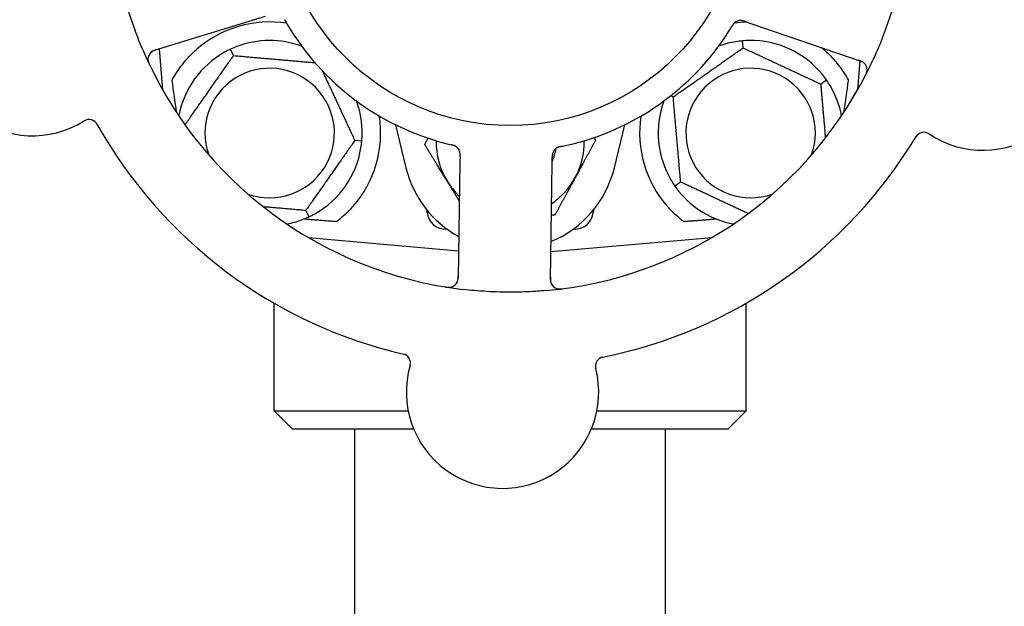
# Model space of a CAD drawing. Header units: inches. Extents: x 24 to 1128, y -69 to 748.
# Tile 6 of 256: x 109.33 to 112.66, y 213.31 to 215.29. Entities that reach past the tile are written whole.
import ezdxf

# ---------------------------------------------------------------- set-up
doc = ezdxf.new("R2010")
doc.units = ezdxf.units.IN
doc.header["$LTSCALE"] = 32
doc.header["$MEASUREMENT"] = 0
doc.layers.add('Dimension (ANSI)', color=7, linetype='Continuous', lineweight=25)
doc.layers.add('Visible (ANSI)', color=7, linetype='Continuous', lineweight=30)
doc.styles.add('Note Text (ANSI)', font='tahoma.ttf')
doc.dimstyles.new('SB Fraction-16 (ANSI)', dxfattribs={"dimscale": 32, "dimtxt": 0.125, "dimasz": 0.098425, "dimexe": 0.125, "dimexo": 0.0625, "dimgap": 0.031496, "dimtad": 0, "dimtih": 1, "dimtoh": 1, "dimdec": 4, "dimrnd": 1e-08, "dimzin": 0, "dimdsep": 46, "dimlunit": 5, "dimtxsty": 'Note Text (ANSI)', "dimcen": 0.09, "dimdle": 0.393701, "dimclrd": 256, "dimclre": 256, "dimclrt": 256, "dimadec": 0, "dimazin": 3, "dimtfac": 0.96, "dimtofl": 0, "dimtmove": 0, "dimatfit": 3, "dimfxl": 1, "dimfrac": 2, "dimtolj": 1, "dimtzin": 12, "dimlwd": -1, "dimlwe": -1, "dimarcsym": 0})

# ---------------------------------------------------------------- blocks, each defined once
blk = doc.blocks.new('*D15')
at = {"layer": 'Defpoints', "color": 0, "transparency": 16777216}
for p in [(157.2904, 468.9837), (65.9568, 162.272), (120.1654, 162.272)]:
    blk.add_point(p, dxfattribs=at)
at = {"layer": 'Dimension (ANSI)', "transparency": 16777216}
for p, q in [((155.2904, 468.9837), (61.9568, 468.9837)), ((65.9568, 465.8341), (65.9568, 331.6609)), ((65.9568, 165.4216), (65.9568, 324.5948)), ((118.1654, 162.272), (61.9568, 162.272))]:
    blk.add_line(p, q, dxfattribs=at)
for points in [[(65.4319, 465.8341), (66.4817, 465.8341), (65.9568, 468.9837)], [(65.4319, 165.4216), (66.4817, 165.4216), (65.9568, 162.272)]]:
    blk.add_solid(points, dxfattribs=at)
at = {"layer": 'Dimension (ANSI)', "transparency": 16777216, "insert": (53.754, 330.653), "char_height": 4, "attachment_point": 1, "style": 'Note Text (ANSI)'}
blk.add_mtext('\\A1;306 11/16', dxfattribs=at)

msp = doc.modelspace()

# ---------------------------------------------------------------- linework, layer by layer
at = {"layer": 'Visible (ANSI)'}
for p, q in [((109.78442, 215.18235), (110.16001, 215.29807)), ((111.78027, 215.27945), (111.79907, 215.27303)), ((111.79907, 215.27303), (112.17095, 215.14588)), ((111.77345, 215.19065), (111.77137, 215.21439)), ((109.79984, 215.1871), (109.81189, 215.04947)), ((110.05161, 215.1647), (110.04154, 215.1863)), ((112.16033, 215.04947), (112.16882, 215.14653)), ((112.03508, 215.06865), (112.05459, 215.08232)), ((111.53698, 215.02508), (111.52855, 215.02901)), ((110.59851, 214.93111), (110.63394, 214.7859)), ((111.33828, 214.7859), (111.37371, 214.93111)), ((110.48492, 214.87584), (110.46119, 214.87792)), ((110.81674, 214.82552), (110.81644, 214.80565)), ((110.81644, 214.80565), (110.81043, 214.41268)), ((111.1219, 214.40792), (111.1279, 214.80089)), ((111.1279, 214.80089), (111.12821, 214.82078)), ((111.56214, 214.7375), (111.54262, 214.72383)), ((110.29561, 214.64145), (110.30568, 214.61986)), ((110.70564, 214.63513), (110.70495, 214.64302)), ((111.26727, 214.64302), (111.26658, 214.63513)), ((110.7737, 214.57808), (110.7679, 214.57808)), ((111.20432, 214.57808), (111.19852, 214.57808)), ((110.30465, 214.5502), (110.81186, 214.50582)), ((111.12334, 214.50258), (111.66757, 214.5502)), ((110.18861, 213.96558), (110.18861, 214.3285)), ((111.78361, 213.96558), (111.78361, 214.3285)), ((110.18861, 213.96558), (110.64143, 213.96558)), ((110.25111, 213.90308), (110.18861, 213.96558)), ((111.27922, 213.96558), (111.78361, 213.96558)), ((111.72111, 213.90308), (111.78361, 213.96558)), ((110.66041, 213.90308), (110.25111, 213.90308)), ((110.46111, 211.82808), (110.46111, 213.90308)), ((111.72111, 213.90308), (111.26025, 213.90308)), ((111.51111, 211.82808), (111.51111, 213.90308))]:
    msp.add_line(p, q, dxfattribs=at)
msp.add_circle((110.98611, 215.71558), 0.7875, dxfattribs=at)
for centre, radius, start, end in [((109.37342, 215.21869), 0.325, 92.006, 302.24329), ((112.58286, 215.16965), 0.325, 236.006, 86.24329), ((110.17361, 214.90308), 0.375, 81.21293, 131.51889), ((110.98611, 215.71558), 0.875, 210.63234, 255.61695), ((111.79861, 214.90308), 0.375, 92.07658, 98.57442), ((111.76467, 215.25176), 0.03125, 89.11888, 130.57804), ((110.98611, 215.71558), 0.875, 282.63234, 327.61695), ((110.17361, 214.90308), 0.3125, 69.72028, 110.84193), ((111.79861, 214.90308), 0.3125, 99.15807, 110.27972), ((111.79861, 214.90308), 0.3125, 39.15807, 90.84193), ((111.79861, 214.90308), 0.375, 48.48111, 50.17271), ((110.98611, 215.71558), 1.35, 203.06409, 263.1852), ((109.79362, 215.15248), 0.03125, 107.12465, 205.27672), ((110.17361, 214.90308), 0.3125, 119.15807, 169.28378), ((110.98611, 215.71558), 1.35, 275.06409, 335.1852), ((112.16084, 215.11631), 0.03125, 332.97257, 71.12465), ((110.17361, 214.90308), 0.21875, 250.34111, 199.65889), ((111.79861, 214.90308), 0.21875, 340.34111, 289.65889), ((111.79861, 214.90308), 0.3125, 10.71622, 30.84193), ((110.17361, 214.90308), 0.3125, 359.15807, 20.27972), ((111.79861, 214.90308), 0.3125, 159.72028, 210.84193), ((110.17361, 214.90308), 0.375, 318.77041, 8.78707), ((111.79861, 214.90308), 0.375, 171.21293, 221.22959), ((109.56349, 214.91738), 0.03125, 29.29575, 122.24329), ((110.98611, 215.71558), 1.6, 209.25836, 256.99093), ((110.98611, 215.71558), 1.6, 281.25836, 328.99093), ((112.38368, 214.87429), 0.03125, 56.006, 148.95354), ((110.98611, 214.87183), 0.25, 178.80625, 211.47415), ((110.78558, 214.83179), 0.03125, 17.11888, 58.57804), ((110.98611, 214.87183), 0.25, 331.47415, 1.19375), ((110.17361, 214.90308), 0.3125, 299.15807, 350.84193), ((110.98611, 214.87183), 0.15607, 335.38093, 352.36076), ((111.15954, 214.82608), 0.03125, 119.91027, 161.9096), ((110.98611, 214.87183), 0.3625, 193.71173, 241.40056), ((110.98611, 214.87183), 0.3625, 292.33426, 346.28827), ((110.98611, 214.87183), 0.25, 211.47415, 226.70461), ((110.98611, 214.87183), 0.25, 303.97531, 331.47415), ((111.79861, 214.90308), 0.3125, 219.15807, 259.28378), ((110.7679, 214.64058), 0.0625, 185, 270), ((111.20432, 214.64058), 0.0625, 270, 355), ((110.17361, 214.90308), 0.3125, 280.71622, 290.84193), ((110.77919, 214.41316), 0.03125, 260.97257, 359.12465), ((111.15314, 214.40745), 0.03125, 179.12465, 277.27672), ((110.61787, 214.12643), 0.03125, 344.006, 76.95354), ((111.30563, 214.11592), 0.03125, 101.29575, 194.24329), ((110.96033, 214.02827), 0.325, 164.006, 14.24329)]:
    msp.add_arc(centre, radius, start, end, dxfattribs=at)
for centre, major_axis, start_param, end_param in [((109.79116, 216.72061), (0.20896, -2.38839), 5.4649258, 5.5279515), ((112.18106, 216.72061), (-0.20896, -2.38839), 0.7552338, 0.8182595)]:
    msp.add_ellipse(centre, major_axis=major_axis, ratio=0.0521373, start_param=start_param, end_param=end_param, dxfattribs=at)
for points, knots in [([(109.74402, 215.1867), (109.73504, 215.20779), (109.72665, 215.22899), (109.70959, 215.27544), (109.70104, 215.30106), (109.68566, 215.35223), (109.67887, 215.37746), (109.66882, 215.41968), (109.66513, 215.43663), (109.66175, 215.4537)], [-0.73118965, -0.73118965, -0.73118965, -0.73118965, -0.55244576, -0.55244576, -0.34137939, -0.34137939, -0.13566771, -0.13566771, 0, 0, 0, 0]), ([(112.30185, 215.41336), (112.29671, 215.39102), (112.29105, 215.36894), (112.2775, 215.32118), (112.26931, 215.29528), (112.25151, 215.24445), (112.24206, 215.21982), (112.2254, 215.1799), (112.21859, 215.16441), (112.21146, 215.149)], [-0.73117336, -0.73117336, -0.73117336, -0.73117336, -0.55242948, -0.55242948, -0.34016147, -0.34016147, -0.13232742, -0.13232742, 0, 0, 0, 0]), ([(110.22395, 215.28576), (110.22419, 215.28534), (110.22444, 215.2849), (110.22471, 215.28442), (110.22712, 215.28016), (110.23047, 215.27437), (110.23321, 215.26974)], [0.48080563, 0.48080563, 0.48080563, 0.48080563, 0.5329828, 0.5329828, 0.5329828, 1, 1, 1, 1]), ([(111.74493, 215.27598), (111.74475, 215.27583), (111.74452, 215.27564), (111.74386, 215.27505), (111.7434, 215.27461), (111.74246, 215.27364), (111.74199, 215.27312), (111.74107, 215.27204), (111.74064, 215.27151), (111.73962, 215.27017), (111.73902, 215.26933), (111.73817, 215.26807), (111.73791, 215.26769), (111.737, 215.2663), (111.73634, 215.26525), (111.7355, 215.26387), (111.73529, 215.26352), (111.73499, 215.26303), (111.7349, 215.26288), (111.73481, 215.26273)], [0.044252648, 0.044252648, 0.044252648, 0.044252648, 0.050671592, 0.050671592, 0.061250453, 0.061250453, 0.071050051, 0.071050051, 0.078610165, 0.078610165, 0.087196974, 0.087196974, 0.090753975, 0.090753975, 0.100050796, 0.100050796, 0.103147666, 0.103147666, 0.104517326, 0.104517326, 0.104517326, 0.104517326]), ([(111.74464, 215.27574), (111.74464, 215.27574), (111.74461, 215.27572), (111.74451, 215.27563), (111.7444, 215.27554), (111.74406, 215.27525), (111.74379, 215.275), (111.7429, 215.27415), (111.74225, 215.27348), (111.74095, 215.27196), (111.7403, 215.27114), (111.73886, 215.26916), (111.73805, 215.26795), (111.73653, 215.26557), (111.73581, 215.26438), (111.73501, 215.26306), (111.73491, 215.26289), (111.73481, 215.26273)], [0.030853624, 0.030853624, 0.030853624, 0.030853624, 0.032941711, 0.032941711, 0.036385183, 0.036385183, 0.042347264, 0.042347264, 0.055267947, 0.055267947, 0.065838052, 0.065838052, 0.077516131, 0.077516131, 0.087897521, 0.087897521, 0.089364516, 0.089364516, 0.089364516, 0.089364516]), ([(111.78023, 215.27947), (111.77994, 215.27957), (111.77966, 215.27966), (111.77812, 215.28019), (111.77681, 215.28063), (111.77406, 215.28147), (111.7726, 215.28187), (111.76996, 215.28246), (111.76876, 215.28267), (111.7665, 215.28294), (111.76541, 215.283), (111.76449, 215.28301), (111.76436, 215.28301), (111.76425, 215.28301)], [0, 0, 0, 0, 0.002309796, 0.002309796, 0.012623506, 0.012623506, 0.024338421, 0.024338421, 0.035397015, 0.035397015, 0.047442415, 0.047442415, 0.049661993, 0.049661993, 0.049661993, 0.049661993]), ([(111.78027, 215.27946), (111.77977, 215.27963), (111.77926, 215.2798), (111.77829, 215.28013), (111.77781, 215.28029), (111.77673, 215.28065), (111.77613, 215.28084), (111.77401, 215.28152), (111.77263, 215.2819), (111.77045, 215.28242), (111.76949, 215.2826), (111.76775, 215.28284), (111.76699, 215.28292), (111.76571, 215.283), (111.76515, 215.28301), (111.76482, 215.28301), (111.76478, 215.28301), (111.76478, 215.28301), (111.76478, 215.28301), (111.76478, 215.28301)], [0, 0, 0, 0, 0.004355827, 0.004355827, 0.0086878, 0.0086878, 0.014307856, 0.014307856, 0.029588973, 0.029588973, 0.043844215, 0.043844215, 0.054171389, 0.054171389, 0.061954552, 0.061954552, 0.063871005, 0.063871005, 0.063878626, 0.063878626, 0.063878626, 0.063878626]), ([(109.79217, 215.18474), (109.79127, 215.18446), (109.79036, 215.18418), (109.78685, 215.18306), (109.78428, 215.18216), (109.78008, 215.18037), (109.77835, 215.17949), (109.77561, 215.17786), (109.77442, 215.17703), (109.77264, 215.1756), (109.77201, 215.17503), (109.77136, 215.1744), (109.77122, 215.17427), (109.7711, 215.17415)], [0, 0, 0, 0, 0.007248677, 0.007248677, 0.028564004, 0.028564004, 0.047482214, 0.047482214, 0.065361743, 0.065361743, 0.076705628, 0.076705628, 0.079955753, 0.079955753, 0.079955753, 0.079955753]), ([(109.84308, 215.08021), (109.8439, 215.08174), (109.84472, 215.08325), (109.85452, 215.10093), (109.86611, 215.11884), (109.89337, 215.15321), (109.90902, 215.16967), (109.92503, 215.18385)], [1.42951458, 1.42951458, 1.42951458, 1.42951458, 1.44470322, 1.44470322, 1.60938008, 1.60938008, 1.77225646, 1.77225646, 1.77225646, 1.77225646]), ([(112.04718, 215.18385), (112.06517, 215.16793), (112.08241, 215.14938), (112.10978, 215.11341), (112.12059, 215.09615), (112.12914, 215.08021)], [0.51027324, 0.51027324, 0.51027324, 0.51027324, 0.69323174, 0.69323174, 0.85269236, 0.85269236, 0.85269236, 0.85269236]), ([(109.76237, 215.15275), (109.76237, 215.15247), (109.76238, 215.15211), (109.76244, 215.15091), (109.76253, 215.14998), (109.76284, 215.1479), (109.76308, 215.14666), (109.76366, 215.14454), (109.76386, 215.14387), (109.76439, 215.14219), (109.76476, 215.14115), (109.76559, 215.13897), (109.76608, 215.13781), (109.76687, 215.13601), (109.76718, 215.13534), (109.76779, 215.13402), (109.7681, 215.13338), (109.76841, 215.13273)], [0.051298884, 0.051298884, 0.051298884, 0.051298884, 0.057269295, 0.057269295, 0.069785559, 0.069785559, 0.08363266, 0.08363266, 0.08945843, 0.08945843, 0.097820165, 0.097820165, 0.107290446, 0.107290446, 0.113094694, 0.113094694, 0.118968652, 0.118968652, 0.118968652, 0.118968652]), ([(112.18394, 215.13735), (112.18374, 215.13757), (112.18348, 215.13783), (112.1822, 215.13909), (112.18086, 215.14022), (112.17825, 215.14203), (112.17696, 215.14282), (112.17352, 215.14461), (112.17128, 215.14559), (112.16795, 215.14687), (112.16697, 215.14722), (112.16508, 215.14789), (112.16416, 215.1482), (112.16326, 215.14851)], [0.058736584, 0.058736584, 0.058736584, 0.058736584, 0.064782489, 0.064782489, 0.086145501, 0.086145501, 0.103238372, 0.103238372, 0.123434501, 0.123434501, 0.131598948, 0.131598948, 0.13893919, 0.13893919, 0.13893919, 0.13893919]), ([(112.18544, 215.09582), (112.18573, 215.09638), (112.18602, 215.09693), (112.18678, 215.09843), (112.18725, 215.09939), (112.1881, 215.1012), (112.18848, 215.10205), (112.1894, 215.10423), (112.18992, 215.1056), (112.19073, 215.10802), (112.19104, 215.10911), (112.1915, 215.11099), (112.19166, 215.1118), (112.19192, 215.11344), (112.192, 215.11423), (112.19206, 215.11513), (112.19207, 215.11532), (112.19208, 215.11548)], [0, 0, 0, 0, 0.005149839, 0.005149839, 0.013554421, 0.013554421, 0.020527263, 0.020527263, 0.031641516, 0.031641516, 0.041623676, 0.041623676, 0.051235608, 0.051235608, 0.063734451, 0.063734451, 0.067355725, 0.067355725, 0.067355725, 0.067355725]), ([(110.80252, 214.85805), (110.80232, 214.85818), (110.80206, 214.85834), (110.8013, 214.85878), (110.80074, 214.85908), (110.79953, 214.85968), (110.79889, 214.85997), (110.79758, 214.8605), (110.79694, 214.86075), (110.79535, 214.8613), (110.79437, 214.86162), (110.79291, 214.86204), (110.79247, 214.86216), (110.79086, 214.8626), (110.78965, 214.8629), (110.78808, 214.86328), (110.78769, 214.86337), (110.78713, 214.8635), (110.78696, 214.86354), (110.78679, 214.86358)], [0.044252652, 0.044252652, 0.044252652, 0.044252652, 0.050671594, 0.050671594, 0.061250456, 0.061250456, 0.071050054, 0.071050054, 0.078610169, 0.078610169, 0.087196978, 0.087196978, 0.090753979, 0.090753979, 0.100050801, 0.100050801, 0.10314767, 0.10314767, 0.10451733, 0.10451733, 0.10451733, 0.10451733]), ([(110.8022, 214.85826), (110.8022, 214.85826), (110.80217, 214.85828), (110.80206, 214.85835), (110.80194, 214.85842), (110.80155, 214.85865), (110.80124, 214.85883), (110.80015, 214.85942), (110.79931, 214.85983), (110.79746, 214.8606), (110.79648, 214.86096), (110.79416, 214.86172), (110.79276, 214.86212), (110.79002, 214.86282), (110.78867, 214.86314), (110.78716, 214.86349), (110.78697, 214.86354), (110.78679, 214.86358)], [0.030853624, 0.030853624, 0.030853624, 0.030853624, 0.032941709, 0.032941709, 0.03638518, 0.03638518, 0.042347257, 0.042347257, 0.055267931, 0.055267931, 0.065838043, 0.065838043, 0.077516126, 0.077516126, 0.087897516, 0.087897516, 0.089364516, 0.089364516, 0.089364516, 0.089364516]), ([(111.15933, 214.85789), (111.15904, 214.85783), (111.15874, 214.85778), (111.15795, 214.85761), (111.15745, 214.85751), (111.1559, 214.85718), (111.15483, 214.85695), (111.15262, 214.85641), (111.15146, 214.8561), (111.1492, 214.85542), (111.14814, 214.85505), (111.14608, 214.85424), (111.14518, 214.85381), (111.14408, 214.85323), (111.14378, 214.85306), (111.14356, 214.85293)], [0.001596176, 0.001596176, 0.001596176, 0.001596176, 0.003937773, 0.003937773, 0.007842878, 0.007842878, 0.016055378, 0.016055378, 0.025513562, 0.025513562, 0.03719134, 0.03719134, 0.0541939, 0.0541939, 0.061558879, 0.061558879, 0.061558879, 0.061558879]), ([(111.15933, 214.85789), (111.1588, 214.85779), (111.15826, 214.85768), (111.15719, 214.85746), (111.15666, 214.85735), (111.15488, 214.85697), (111.15364, 214.85669), (111.15163, 214.85618), (111.15081, 214.85595), (111.14895, 214.85538), (111.148, 214.85504), (111.14633, 214.85436), (111.14559, 214.85402), (111.14445, 214.85344), (111.14398, 214.85318), (111.1437, 214.85302), (111.14367, 214.853), (111.14365, 214.85299), (111.14365, 214.85299), (111.14365, 214.85299)], [0, 0, 0, 0, 0.004180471, 0.004180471, 0.008305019, 0.008305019, 0.018114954, 0.018114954, 0.025612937, 0.025612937, 0.036850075, 0.036850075, 0.047489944, 0.047489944, 0.05608938, 0.05608938, 0.05828692, 0.05828692, 0.058652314, 0.058652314, 0.058652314, 0.058652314]), ([(111.15937, 214.8579), (111.15984, 214.858), (111.16034, 214.8581), (111.16088, 214.85821), (111.16568, 214.85919), (111.17222, 214.86058), (111.17747, 214.86176)], [0.48080563, 0.48080563, 0.48080563, 0.48080563, 0.5329828, 0.5329828, 0.5329828, 1, 1, 1, 1]), ([(110.81674, 214.82556), (110.81675, 214.82586), (110.81675, 214.82615), (110.81677, 214.82779), (110.81679, 214.82917), (110.81674, 214.83204), (110.81667, 214.83356), (110.81642, 214.83625), (110.81624, 214.83746), (110.8158, 214.83969), (110.81552, 214.84074), (110.81525, 214.84162), (110.81521, 214.84174), (110.81517, 214.84185)], [0, 0, 0, 0, 0.002309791, 0.002309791, 0.012623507, 0.012623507, 0.024338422, 0.024338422, 0.035397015, 0.035397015, 0.047442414, 0.047442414, 0.049661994, 0.049661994, 0.049661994, 0.049661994]), ([(110.81674, 214.82552), (110.81675, 214.82605), (110.81676, 214.82658), (110.81677, 214.82761), (110.81678, 214.82812), (110.81678, 214.82925), (110.81678, 214.82988), (110.81677, 214.83211), (110.81671, 214.83354), (110.81653, 214.83577), (110.8164, 214.83674), (110.81609, 214.83847), (110.81593, 214.83922), (110.81561, 214.84045), (110.81545, 214.841), (110.81535, 214.84131), (110.81534, 214.84135), (110.81534, 214.84135), (110.81534, 214.84135), (110.81534, 214.84135)], [0, 0, 0, 0, 0.004355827, 0.004355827, 0.008687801, 0.008687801, 0.014307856, 0.014307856, 0.029588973, 0.029588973, 0.043844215, 0.043844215, 0.054171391, 0.054171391, 0.061954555, 0.061954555, 0.063871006, 0.063871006, 0.063878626, 0.063878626, 0.063878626, 0.063878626]), ([(111.13026, 214.83699), (111.13023, 214.8369), (111.13019, 214.83681), (111.13009, 214.83652), (111.13002, 214.83631), (111.12972, 214.83535), (111.12946, 214.83444), (111.12898, 214.83223), (111.12875, 214.83082), (111.12845, 214.82791), (111.12835, 214.8264), (111.12827, 214.82422), (111.12826, 214.82354), (111.12823, 214.82251), (111.12823, 214.82217), (111.12822, 214.82149), (111.12821, 214.82116), (111.12821, 214.82083)], [0.038929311, 0.038929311, 0.038929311, 0.038929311, 0.040726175, 0.040726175, 0.043941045, 0.043941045, 0.054249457, 0.054249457, 0.066768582, 0.066768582, 0.078206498, 0.078206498, 0.083402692, 0.083402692, 0.086046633, 0.086046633, 0.088630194, 0.088630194, 0.088630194, 0.088630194]), ([(111.12998, 214.83622), (111.12998, 214.83622), (111.12998, 214.83622), (111.12996, 214.83615), (111.12988, 214.83594), (111.12968, 214.83528), (111.12952, 214.83476), (111.12922, 214.83358), (111.12908, 214.83293), (111.12892, 214.83209), (111.12888, 214.83187), (111.12863, 214.8303), (111.12845, 214.82848), (111.12831, 214.82554), (111.12828, 214.82466), (111.12825, 214.82328), (111.12824, 214.82281), (111.12822, 214.82183), (111.12821, 214.82133), (111.12821, 214.82083)], [0.028019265, 0.028019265, 0.028019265, 0.028019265, 0.028672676, 0.028672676, 0.033062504, 0.033062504, 0.040781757, 0.040781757, 0.051074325, 0.051074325, 0.054504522, 0.054504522, 0.07506277, 0.07506277, 0.083066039, 0.083066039, 0.087153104, 0.087153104, 0.091266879, 0.091266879, 0.091266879, 0.091266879]), ([(110.45564, 214.65592), (110.44207, 214.64044), (110.42658, 214.62549), (110.40681, 214.60937), (110.40305, 214.60642), (110.39928, 214.60358)], [0.52788927, 0.52788927, 0.52788927, 0.52788927, 0.6827691, 0.6827691, 0.71884724, 0.71884724, 0.71884724, 0.71884724]), ([(111.57294, 214.60358), (111.56918, 214.60641), (111.56543, 214.60935), (111.54566, 214.62546), (111.53016, 214.64043), (111.51658, 214.65592)], [1.52999431, 1.52999431, 1.52999431, 1.52999431, 1.56596178, 1.56596178, 1.72096024, 1.72096024, 1.72096024, 1.72096024]), ([(110.80634, 214.39769), (110.80648, 214.39795), (110.80665, 214.39827), (110.80745, 214.39988), (110.80811, 214.40151), (110.80903, 214.40454), (110.80938, 214.40602), (110.81002, 214.40984), (110.81026, 214.41228), (110.81044, 214.41583), (110.81048, 214.41688), (110.81053, 214.41889), (110.81054, 214.41985), (110.81056, 214.42081)], [0.058736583, 0.058736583, 0.058736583, 0.058736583, 0.064782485, 0.064782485, 0.086145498, 0.086145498, 0.103238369, 0.103238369, 0.123434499, 0.123434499, 0.131598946, 0.131598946, 0.138939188, 0.138939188, 0.138939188, 0.138939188]), ([(111.12202, 214.41603), (111.12201, 214.41509), (111.12199, 214.41414), (111.12197, 214.41045), (111.12203, 214.40773), (111.12244, 214.40319), (111.12274, 214.40127), (111.12344, 214.39815), (111.12386, 214.39677), (111.12468, 214.39464), (111.12502, 214.39386), (111.12542, 214.39305), (111.1255, 214.39288), (111.12558, 214.39273)], [0, 0, 0, 0, 0.007248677, 0.007248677, 0.028564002, 0.028564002, 0.047482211, 0.047482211, 0.06536174, 0.06536174, 0.076705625, 0.076705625, 0.079955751, 0.079955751, 0.079955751, 0.079955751]), ([(110.7673, 214.38343), (110.76793, 214.38332), (110.76854, 214.38322), (110.7702, 214.38296), (110.77126, 214.38281), (110.77324, 214.38256), (110.77416, 214.38246), (110.77652, 214.38226), (110.77799, 214.38219), (110.78054, 214.38217), (110.78167, 214.38221), (110.78359, 214.38235), (110.78442, 214.38245), (110.78606, 214.38271), (110.78684, 214.38288), (110.78771, 214.3831), (110.78789, 214.38315), (110.78805, 214.38319)], [0, 0, 0, 0, 0.005149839, 0.005149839, 0.013554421, 0.013554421, 0.020527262, 0.020527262, 0.031641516, 0.031641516, 0.041623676, 0.041623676, 0.051235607, 0.051235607, 0.06373445, 0.06373445, 0.067355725, 0.067355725, 0.067355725, 0.067355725]), ([(111.10527, 214.37085), (111.0966, 214.37008), (111.08792, 214.36939), (111.05464, 214.36709), (111.03023, 214.36607), (110.9877, 214.36546), (110.96965, 214.36556), (110.93625, 214.36641), (110.92091, 214.36706), (110.87909, 214.36956), (110.85258, 214.37193), (110.82592, 214.37511)], [-0.73117437, -0.73117437, -0.73117437, -0.73117437, -0.66329539, -0.66329539, -0.47009836, -0.47009836, -0.32966499, -0.32966499, -0.20932583, -0.20932583, 0, 0, 0, 0]), ([(111.14323, 214.37781), (111.1435, 214.37773), (111.14385, 214.37762), (111.14501, 214.37731), (111.14592, 214.3771), (111.14799, 214.37676), (111.14924, 214.37661), (111.15144, 214.3765), (111.15214, 214.37648), (111.1539, 214.37647), (111.155, 214.37649), (111.15733, 214.37661), (111.15859, 214.37672), (111.16054, 214.37692), (111.16127, 214.377), (111.16272, 214.37718), (111.16342, 214.37727), (111.16413, 214.37737)], [0.051298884, 0.051298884, 0.051298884, 0.051298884, 0.057269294, 0.057269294, 0.069785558, 0.069785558, 0.083632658, 0.083632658, 0.089458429, 0.089458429, 0.097820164, 0.097820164, 0.107290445, 0.107290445, 0.113094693, 0.113094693, 0.118968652, 0.118968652, 0.118968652, 0.118968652])]:
    msp.add_open_spline(points, degree=3, knots=knots, dxfattribs=at)
for points in [[(111.72503, 215.24695), (111.72824, 215.252), (111.73225, 215.25851), (111.73481, 215.26273)], [(110.06242, 215.19513), (110.05567, 215.19256), (110.04845, 215.18951), (110.04154, 215.1863)], [(111.77137, 215.21439), (111.76378, 215.21372), (111.75601, 215.21274), (111.74887, 215.21159)], [(111.79402, 215.21554), (111.78679, 215.21544), (111.77897, 215.21505), (111.77137, 215.21439)], [(110.04154, 215.1863), (110.03463, 215.18307), (110.02766, 215.1795), (110.02135, 215.17598)], [(112.05459, 215.08232), (112.05022, 215.08856), (112.04549, 215.0948), (112.04092, 215.10041)], [(112.06692, 215.06329), (112.06321, 215.06949), (112.05896, 215.07607), (112.05459, 215.08232)], [(110.48492, 214.87584), (110.48558, 214.88343), (110.48597, 214.89126), (110.48607, 214.89848)], [(110.48213, 214.85334), (110.48328, 214.86048), (110.48425, 214.86825), (110.48492, 214.87584)], [(110.76876, 214.868), (110.77455, 214.86652), (110.78198, 214.86471), (110.78679, 214.86358)], [(111.5303, 214.74287), (111.53401, 214.73666), (111.53826, 214.73008), (111.54262, 214.72383)], [(111.54262, 214.72383), (111.547, 214.71759), (111.55173, 214.71135), (111.55629, 214.70574)], [(110.30568, 214.61986), (110.31258, 214.62308), (110.31955, 214.62665), (110.32587, 214.63018)], [(110.28479, 214.61102), (110.29155, 214.6136), (110.29877, 214.61664), (110.30568, 214.61986)]]:
    msp.add_open_spline(points, degree=3, dxfattribs=at)
for points, weights in [([(111.53698, 215.02508), (111.65521, 215.10786), (111.77345, 215.19065)], [1.04422863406, 1.20577136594, 1.04422863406]), ([(111.77345, 215.19065), (111.90426, 215.12965), (112.03508, 215.06865)], [1.04422863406, 1.20577136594, 1.04422863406]), ([(109.88774, 214.93067), (109.96946, 215.04739), (110.05161, 215.1647)], [1.04709402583, 1.20432573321, 1.04422863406]), ([(110.05161, 215.1647), (110.19053, 215.15255), (110.32649, 215.14066)], [1.04422863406, 1.19949312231, 1.05629712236]), ([(110.35147, 215.1132), (110.40503, 214.99835), (110.46119, 214.87792)], [1.07083244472, 1.1911451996, 1.04422863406]), ([(112.03508, 215.06865), (112.0436, 214.97127), (112.05107, 214.8859)], [1.04422863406, 1.14843950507, 1.11819795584]), ([(111.56214, 214.7375), (111.54956, 214.88129), (111.53698, 215.02508)], [1.04422863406, 1.20577136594, 1.04422863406]), ([(110.46119, 214.87792), (110.3784, 214.75968), (110.29561, 214.64145)], [1.04422863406, 1.20577136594, 1.04422863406]), ([(110.69753, 214.8644), (110.7034, 214.87521), (110.70905, 214.8856)], [1, 1.0058505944, 1.00989749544]), ([(110.77289, 214.7413), (110.73791, 214.79843), (110.69753, 214.8644)], [1, 1.0379548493, 1]), ([(111.27469, 214.87925), (111.23775, 214.81129), (111.20576, 214.75244)], [1, 1.0379548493, 1]), ([(111.26949, 214.88774), (111.27207, 214.88353), (111.27469, 214.87925)], [1.00445622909, 1.00237697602, 1]), ([(110.81442, 214.67346), (110.79315, 214.7082), (110.77289, 214.7413)], [1.01860255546, 1.02164464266, 1]), ([(111.20576, 214.75244), (111.17377, 214.69358), (111.13683, 214.62562)], [1, 1.0379548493, 1]), ([(111.79019, 214.63116), (111.67954, 214.68275), (111.56214, 214.7375)], [1.07748863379, 1.18694802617, 1.04422863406]), ([(110.29561, 214.64145), (110.21871, 214.64818), (110.15211, 214.654)], [1.04422863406, 1.12482707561, 1.12499962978]), ([(111.13683, 214.62562), (111.13097, 214.62547), (111.12522, 214.62532)], [1, 1.00278017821, 1.00515306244]), ([(110.39928, 214.60358), (110.34421, 214.60797), (110.28841, 214.61243)], [0.999921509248, 0.999905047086, 0.999904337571]), ([(111.68381, 214.61243), (111.628, 214.60797), (111.57294, 214.60358)], [0.999904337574, 0.999905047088, 0.99992150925])]:
    msp.add_rational_spline(points, weights, degree=2, dxfattribs=at)

# ---------------------------------------------------------------- dimensions: what is measured, and where the dimension line sits
at = {"layer": 'Dimension (ANSI)'}
dim = msp.add_linear_dim(base=(65.95681, 162.27197), p1=(157.29037, 468.98367), p2=(120.16537, 162.27197), angle=270, dimstyle='SB Fraction-16 (ANSI)', override={"dimgap": 0.031496, "dimdec": 4, "dimtol": 0, "dimlim": 0, "dimtp": 0, "dimtm": 0, "dimtdec": 2, "dimatfit": 1}, dxfattribs=at)
dim.commit()
dim.dimension.update_dxf_attribs({"geometry": '*D15', "text_midpoint": (65.95681, 328.12782), "dimtype": 160})

doc.saveas('drawing.dxf')
